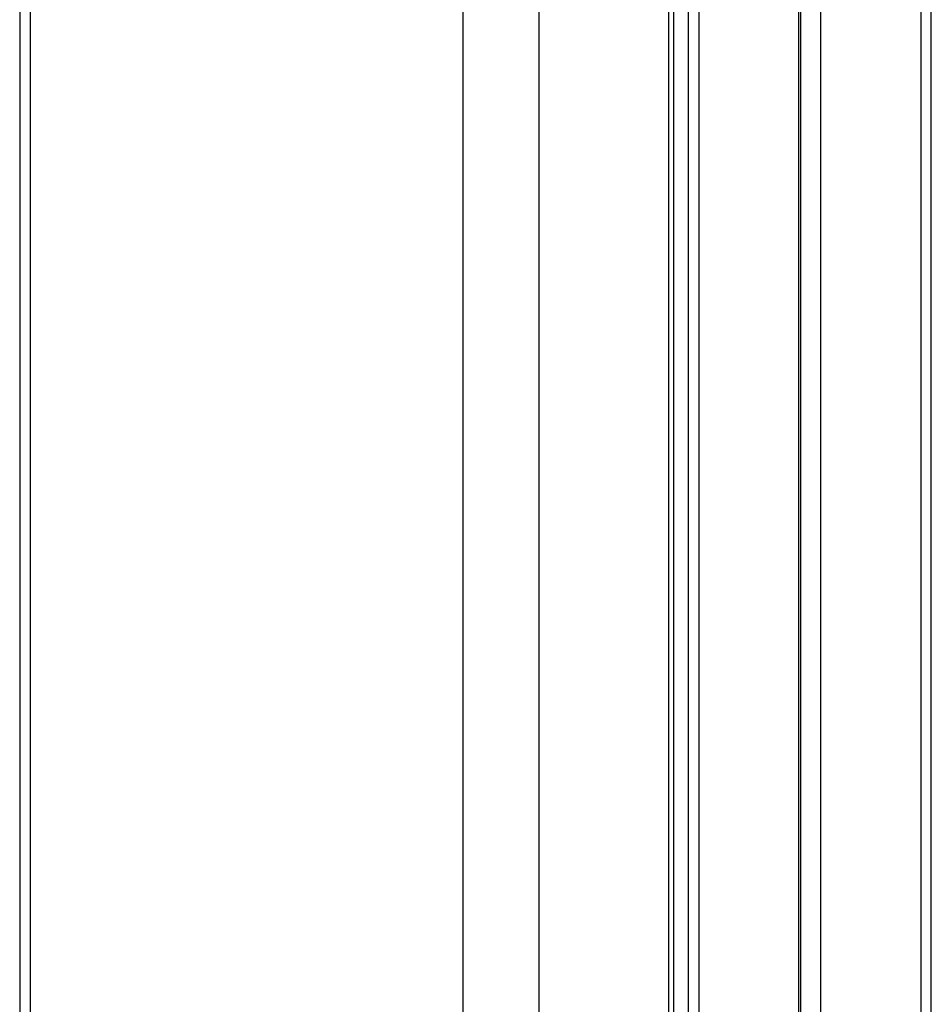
# Model space of a CAD drawing. Header units: millimetres. Extents: x 36407 to 443956, y 20230 to 409263.
# Tile 61 of 79: x 292355 to 298501, y 139626 to 146266. Entities that reach past the tile are written whole.
import ezdxf

# ---------------------------------------------------------------- set-up
doc = ezdxf.new("R2010")
doc.units = ezdxf.units.MM
doc.header["$LTSCALE"] = 50

msp = doc.modelspace()

# ---------------------------------------------------------------- linework, layer by layer
at = {"color": 7, "linetype": 'Continuous', "lineweight": 25}
for p, q in [((292355.38, 185584.55), (292355.38, 41884.54)), ((296765.62, 134531.77), (296765.62, 147311.17)), ((297621.63, 134850.09), (297621.63, 147311.17)), ((298500.62, 134687.84), (298500.62, 147311.17))]:
    msp.add_line(p, q, dxfattribs=at)
at = {"color": 8, "linetype": 'Continuous', "lineweight": 25}
for p, q in [((292424.85, 185584.55), (292424.85, 41884.54)), ((295342.28, 185584.55), (295342.28, 41884.54)), ((295855.26, 185584.55), (295855.26, 41884.54)), ((296731.03, 134471.48), (296731.03, 147311.17)), ((296863.64, 134670.2), (296863.64, 147311.17)), ((296933.41, 147311.17), (296933.41, 134743.75)), ((297606.99, 134855.94), (297606.99, 147311.17)), ((297753.83, 147311.17), (297753.83, 134776.64)), ((298430.24, 147311.17), (298430.24, 134696.6))]:
    msp.add_line(p, q, dxfattribs=at)

doc.saveas('drawing.dxf')
